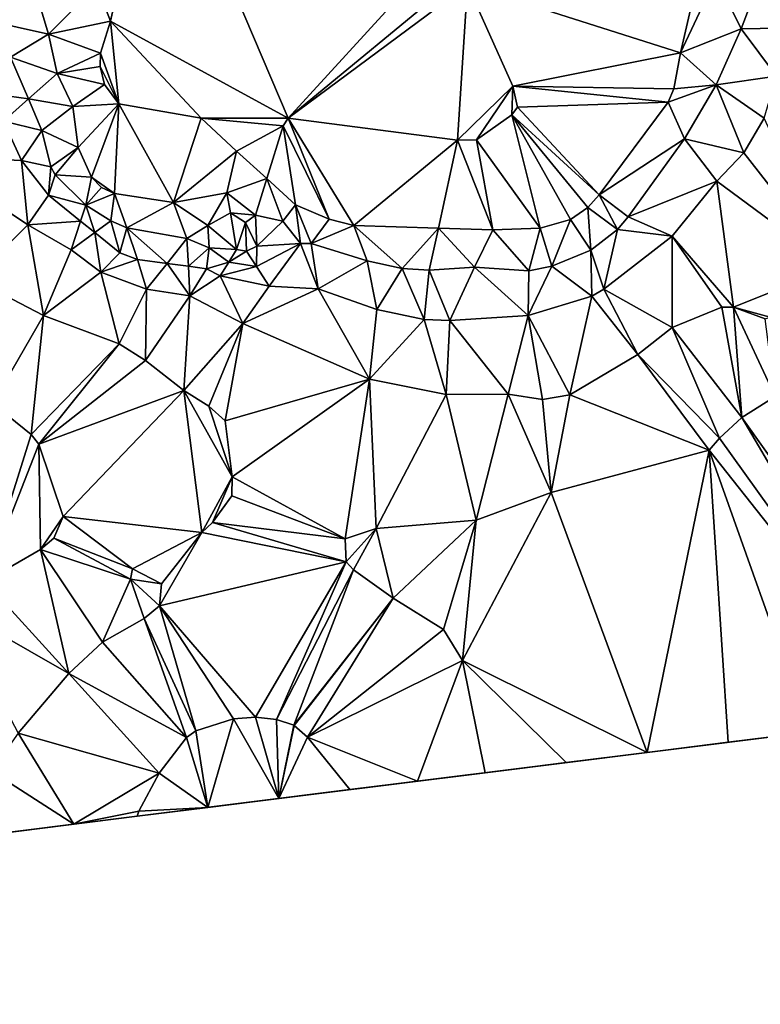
# Model space of a CAD drawing. Header units: inches. Extents: x 573063 to 573309, y 6670422 to 6670677.
# Tile 14 of 39: x 573221 to 573265, y 6670431 to 6670490. Entities that reach past the tile are written whole.
import ezdxf

# ---------------------------------------------------------------- set-up
doc = ezdxf.new("R2010")
doc.units = ezdxf.units.IN
doc.header["$MEASUREMENT"] = 0
doc.layers.add('Terreng_ortofoto', color=10, linetype='Continuous')

msp = doc.modelspace()

# ---------------------------------------------------------------- linework, layer by layer
at = {"layer": 'Terreng_ortofoto'}
for points in [[(573229.564, 6670501.979, 226.037), (573225.97, 6670491.58, 226), (573226.8, 6670489.46, 226)], [(573229.564, 6670501.979, 226.037), (573226.8, 6670489.46, 226), (573237.33, 6670483.71, 226)], [(573229.564, 6670501.979, 226.037), (573237.33, 6670483.71, 226), (573246.76, 6670494.01, 226)], [(573262.259, 6670494.633, 225.509), (573247.98, 6670491.62, 226), (573260.64, 6670487.58, 225)], [(573262.259, 6670494.633, 225.509), (573260.64, 6670487.58, 225), (573262.72, 6670492.06, 225)], [(573246.76, 6670494.01, 226), (573237.33, 6670483.71, 226), (573247.57, 6670492.16, 226)], [(573222.05, 6670492.26, 225), (573216.15, 6670492.53, 224), (573219.37, 6670489.52, 224)], [(573222.05, 6670492.26, 225), (573219.37, 6670489.52, 224), (573223.11, 6670488.7, 225)], [(573225.97, 6670491.58, 226), (573222.05, 6670492.26, 225), (573223.11, 6670488.7, 225)], [(573247.57, 6670492.16, 226), (573237.33, 6670483.71, 226), (573247.98, 6670491.62, 226)], [(573264.24, 6670489.01, 224), (573262.72, 6670492.06, 225), (573260.64, 6670487.58, 225)], [(573264.24, 6670489.01, 224), (573265.14, 6670491.42, 224), (573262.72, 6670492.06, 225)], [(573225.97, 6670491.58, 226), (573223.11, 6670488.7, 225), (573226.8, 6670489.46, 226)], [(573247.98, 6670491.62, 226), (573237.33, 6670483.71, 226), (573247.4, 6670482.39, 226)], [(573250.68, 6670485.61, 226), (573247.98, 6670491.62, 226), (573247.4, 6670482.39, 226)], [(573260.64, 6670487.58, 225), (573247.98, 6670491.62, 226), (573250.68, 6670485.61, 226)], [(573264.24, 6670489.01, 224), (573266.49, 6670489.05, 223), (573265.14, 6670491.42, 224)], [(573266.84, 6670491.78, 223), (573265.14, 6670491.42, 224), (573266.49, 6670489.05, 223)], [(573219.37, 6670489.52, 224), (573220.85, 6670487.32, 224), (573223.11, 6670488.7, 225)], [(573226.8, 6670489.46, 226), (573223.11, 6670488.7, 225), (573226.19, 6670487.57, 226)], [(573226.8, 6670489.46, 226), (573226.19, 6670487.57, 226), (573227.28, 6670484.56, 226)], [(573226.8, 6670489.46, 226), (573227.28, 6670484.56, 226), (573232.17, 6670483.71, 226)], [(573226.8, 6670489.46, 226), (573232.17, 6670483.71, 226), (573237.33, 6670483.71, 226)], [(573264.24, 6670489.01, 224), (573260.64, 6670487.58, 225), (573262.75, 6670485.68, 224)], [(573264.24, 6670489.01, 224), (573262.75, 6670485.68, 224), (573266.34, 6670486.2, 223)], [(573264.24, 6670489.01, 224), (573266.34, 6670486.2, 223), (573266.49, 6670489.05, 223)], [(573220.85, 6670487.32, 224), (573223.62, 6670486.35, 225), (573223.11, 6670488.7, 225)], [(573226.19, 6670487.57, 226), (573223.11, 6670488.7, 225), (573223.62, 6670486.35, 225)], [(573220.85, 6670487.32, 224), (573218.45, 6670485.32, 223), (573221.915, 6670484.843, 224)], [(573220.85, 6670487.32, 224), (573221.915, 6670484.843, 224), (573223.62, 6670486.35, 225)], [(573226.19, 6670487.57, 226), (573223.62, 6670486.35, 225), (573226.18, 6670486.77, 226)], [(573226.19, 6670487.57, 226), (573226.18, 6670486.77, 226), (573227.28, 6670484.56, 226)], [(573260.24, 6670485.44, 225), (573260.64, 6670487.58, 225), (573250.68, 6670485.61, 226)], [(573260.24, 6670485.44, 225), (573262.75, 6670485.68, 224), (573260.64, 6670487.58, 225)], [(573226.18, 6670486.77, 226), (573223.62, 6670486.35, 225), (573226.43, 6670485.71, 226)], [(573226.18, 6670486.77, 226), (573226.43, 6670485.71, 226), (573227.28, 6670484.56, 226)], [(573223.62, 6670486.35, 225), (573221.915, 6670484.843, 224), (573224.55, 6670484.4, 225)], [(573226.43, 6670485.71, 226), (573223.62, 6670486.35, 225), (573224.55, 6670484.4, 225)], [(573266.34, 6670486.2, 223), (573262.75, 6670485.68, 224), (573265.6, 6670483.71, 223)], [(573226.43, 6670485.71, 226), (573224.55, 6670484.4, 225), (573227.28, 6670484.56, 226)], [(573250.68, 6670485.61, 226), (573247.4, 6670482.39, 226), (573248.52, 6670482.42, 226)], [(573250.68, 6670485.61, 226), (573248.52, 6670482.42, 226), (573250.62, 6670483.9, 226)], [(573250.68, 6670485.61, 226), (573250.62, 6670483.9, 226), (573250.95, 6670484.35, 226)], [(573250.68, 6670485.61, 226), (573250.95, 6670484.35, 226), (573259.89, 6670484.65, 225)], [(573260.24, 6670485.44, 225), (573250.68, 6670485.61, 226), (573259.89, 6670484.65, 225)], [(573260.24, 6670485.44, 225), (573259.89, 6670484.65, 225), (573262.75, 6670485.68, 224)], [(573262.75, 6670485.68, 224), (573259.89, 6670484.65, 225), (573260.87, 6670482.48, 224)], [(573262.75, 6670485.68, 224), (573260.87, 6670482.48, 224), (573264.39, 6670481.64, 223)], [(573262.75, 6670485.68, 224), (573264.39, 6670481.64, 223), (573265.6, 6670483.71, 223)], [(573218.45, 6670485.32, 223), (573220.43, 6670483.53, 223), (573221.915, 6670484.843, 224)], [(573222.72, 6670482.97, 224), (573221.915, 6670484.843, 224), (573220.43, 6670483.53, 223)], [(573222.72, 6670482.97, 224), (573224.55, 6670484.4, 225), (573221.915, 6670484.843, 224)], [(573224.87, 6670481.96, 225), (573224.55, 6670484.4, 225), (573222.72, 6670482.97, 224)], [(573224.87, 6670481.96, 225), (573227.28, 6670484.56, 226), (573224.55, 6670484.4, 225)], [(573224.87, 6670481.96, 225), (573225.67, 6670480.19, 225), (573227.28, 6670484.56, 226)], [(573227.28, 6670484.56, 226), (573225.67, 6670480.19, 225), (573227.03, 6670479.22, 225)], [(573227.28, 6670484.56, 226), (573227.03, 6670479.22, 225), (573230.54, 6670478.69, 225)], [(573227.28, 6670484.56, 226), (573230.54, 6670478.69, 225), (573232.17, 6670483.71, 226)], [(573255.81, 6670479.15, 225), (573250.95, 6670484.35, 226), (573250.62, 6670483.9, 226)], [(573259.89, 6670484.65, 225), (573250.95, 6670484.35, 226), (573255.81, 6670479.15, 225)], [(573259.89, 6670484.65, 225), (573255.81, 6670479.15, 225), (573260.87, 6670482.48, 224)], [(573232.17, 6670483.71, 226), (573230.54, 6670478.69, 225), (573234.28, 6670481.74, 226)], [(573232.17, 6670483.71, 226), (573234.28, 6670481.74, 226), (573237.04, 6670483.24, 226)], [(573232.17, 6670483.71, 226), (573237.04, 6670483.24, 226), (573237.33, 6670483.71, 226)], [(573237.33, 6670483.71, 226), (573237.04, 6670483.24, 226), (573239.78, 6670477.7, 225)], [(573241.24, 6670477.32, 225), (573237.33, 6670483.71, 226), (573239.78, 6670477.7, 225)], [(573241.24, 6670477.32, 225), (573247.4, 6670482.39, 226), (573237.33, 6670483.71, 226)], [(573252.31, 6670477.17, 225), (573250.62, 6670483.9, 226), (573248.52, 6670482.42, 226)], [(573252.31, 6670477.17, 225), (573254.11, 6670477.68, 225), (573250.62, 6670483.9, 226)], [(573250.62, 6670483.9, 226), (573254.11, 6670477.68, 225), (573255.14, 6670478.4, 225)], [(573255.81, 6670479.15, 225), (573250.62, 6670483.9, 226), (573255.14, 6670478.4, 225)], [(573269.69, 6670474.86, 222), (573265.6, 6670483.71, 223), (573264.39, 6670481.64, 223)], [(573221.5, 6670481.18, 223), (573220.43, 6670483.53, 223), (573215.8, 6670481.45, 222)], [(573222.72, 6670482.97, 224), (573220.43, 6670483.53, 223), (573221.5, 6670481.18, 223)], [(573236.066, 6670480.117, 226), (573237.04, 6670483.24, 226), (573234.28, 6670481.74, 226)], [(573237.78, 6670478.56, 225), (573237.04, 6670483.24, 226), (573236.066, 6670480.117, 226)], [(573237.78, 6670478.56, 225), (573239.78, 6670477.7, 225), (573237.04, 6670483.24, 226)], [(573222.72, 6670482.97, 224), (573221.5, 6670481.18, 223), (573223.24, 6670480.81, 224)], [(573224.87, 6670481.96, 225), (573222.72, 6670482.97, 224), (573223.24, 6670480.81, 224)], [(573255.81, 6670479.15, 225), (573257.52, 6670477.84, 224), (573260.87, 6670482.48, 224)], [(573260.87, 6670482.48, 224), (573257.52, 6670477.84, 224), (573262.78, 6670479.96, 223)], [(573264.39, 6670481.64, 223), (573260.87, 6670482.48, 224), (573262.78, 6670479.96, 223)], [(573224.87, 6670481.96, 225), (573223.24, 6670480.81, 224), (573223.5, 6670480.33, 224)], [(573224.87, 6670481.96, 225), (573223.5, 6670480.33, 224), (573225.67, 6670480.19, 225)], [(573241.24, 6670477.32, 225), (573246.262, 6670477.168, 225), (573247.4, 6670482.39, 226)], [(573246.262, 6670477.168, 225), (573249.49, 6670477.07, 225), (573247.4, 6670482.39, 226)], [(573247.4, 6670482.39, 226), (573249.49, 6670477.07, 225), (573248.52, 6670482.42, 226)], [(573249.49, 6670477.07, 225), (573252.31, 6670477.17, 225), (573248.52, 6670482.42, 226)], [(573221.88, 6670477.37, 222), (573215.8, 6670481.45, 222), (573218.65, 6670474.14, 221)], [(573221.88, 6670477.37, 222), (573221.5, 6670481.18, 223), (573215.8, 6670481.45, 222)], [(573230.54, 6670478.69, 225), (573233.7, 6670479.26, 226), (573234.28, 6670481.74, 226)], [(573236.066, 6670480.117, 226), (573234.28, 6670481.74, 226), (573233.7, 6670479.26, 226)], [(573269.69, 6670474.86, 222), (573264.39, 6670481.64, 223), (573262.78, 6670479.96, 223)], [(573221.88, 6670477.37, 222), (573223.11, 6670479.13, 223), (573221.5, 6670481.18, 223)], [(573221.5, 6670481.18, 223), (573223.11, 6670479.13, 223), (573223.24, 6670480.81, 224)], [(573223.24, 6670480.81, 224), (573223.11, 6670479.13, 223), (573223.5, 6670480.33, 224)], [(573225.32, 6670478.53, 224), (573223.5, 6670480.33, 224), (573223.11, 6670479.13, 223)], [(573225.67, 6670480.19, 225), (573223.5, 6670480.33, 224), (573225.32, 6670478.53, 224)], [(573225.67, 6670480.19, 225), (573225.32, 6670478.53, 224), (573226.26, 6670479.58, 225)], [(573225.67, 6670480.19, 225), (573226.26, 6670479.58, 225), (573227.03, 6670479.22, 225)], [(573235.39, 6670477.95, 226), (573236.066, 6670480.117, 226), (573233.7, 6670479.26, 226)], [(573235.39, 6670477.95, 226), (573237.02, 6670477.58, 225), (573236.066, 6670480.117, 226)], [(573237.78, 6670478.56, 225), (573236.066, 6670480.117, 226), (573237.02, 6670477.58, 225)], [(573226.26, 6670479.58, 225), (573225.32, 6670478.53, 224), (573227.03, 6670479.22, 225)], [(573260.13, 6670476.7, 223), (573262.78, 6670479.96, 223), (573257.52, 6670477.84, 224)], [(573263.77, 6670472.48, 222), (573262.78, 6670479.96, 223), (573260.13, 6670476.7, 223)], [(573269.69, 6670474.86, 222), (573262.78, 6670479.96, 223), (573263.77, 6670472.48, 222)], [(573221.88, 6670477.37, 222), (573225.012, 6670477.591, 223), (573223.11, 6670479.13, 223)], [(573225.012, 6670477.591, 223), (573225.32, 6670478.53, 224), (573223.11, 6670479.13, 223)], [(573225.32, 6670478.53, 224), (573226.81, 6670477.6, 224), (573227.03, 6670479.22, 225)], [(573227.76, 6670477.2, 224), (573227.03, 6670479.22, 225), (573226.81, 6670477.6, 224)], [(573227.76, 6670477.2, 224), (573230.54, 6670478.69, 225), (573227.03, 6670479.22, 225)], [(573230.54, 6670478.69, 225), (573232.57, 6670477.33, 225), (573233.7, 6670479.26, 226)], [(573232.57, 6670477.33, 225), (573233.92, 6670478.09, 226), (573233.7, 6670479.26, 226)], [(573235.39, 6670477.95, 226), (573233.7, 6670479.26, 226), (573233.92, 6670478.09, 226)], [(573256.89, 6670477.1, 224), (573255.81, 6670479.15, 225), (573255.14, 6670478.4, 225)], [(573256.89, 6670477.1, 224), (573257.52, 6670477.84, 224), (573255.81, 6670479.15, 225)], [(573225.859, 6670476.907, 223), (573225.32, 6670478.53, 224), (573225.012, 6670477.591, 223)], [(573225.859, 6670476.907, 223), (573226.81, 6670477.6, 224), (573225.32, 6670478.53, 224)], [(573227.76, 6670477.2, 224), (573231.33, 6670476.56, 224), (573230.54, 6670478.69, 225)], [(573231.33, 6670476.56, 224), (573232.57, 6670477.33, 225), (573230.54, 6670478.69, 225)], [(573238.08, 6670476.26, 224), (573237.78, 6670478.56, 225), (573237.02, 6670477.58, 225)], [(573238.08, 6670476.26, 224), (573238.7, 6670476.26, 224), (573237.78, 6670478.56, 225)], [(573238.7, 6670476.26, 224), (573239.78, 6670477.7, 225), (573237.78, 6670478.56, 225)], [(573255.3, 6670475.87, 224), (573255.14, 6670478.4, 225), (573254.11, 6670477.68, 225)], [(573256.89, 6670477.1, 224), (573255.14, 6670478.4, 225), (573255.3, 6670475.87, 224)], [(573232.57, 6670477.33, 225), (573234.28, 6670475.9, 225), (573233.92, 6670478.09, 226)], [(573234.28, 6670475.9, 225), (573234.8, 6670477.5, 226), (573233.92, 6670478.09, 226)], [(573235.39, 6670477.95, 226), (573233.92, 6670478.09, 226), (573234.8, 6670477.5, 226)], [(573235.48, 6670476.11, 225), (573235.39, 6670477.95, 226), (573234.8, 6670477.5, 226)], [(573235.48, 6670476.11, 225), (573237.02, 6670477.58, 225), (573235.39, 6670477.95, 226)], [(573260.13, 6670476.7, 223), (573257.52, 6670477.84, 224), (573256.89, 6670477.1, 224)], [(573221.88, 6670477.37, 222), (573218.65, 6670474.14, 221), (573222.81, 6670471.99, 221)], [(573221.88, 6670477.37, 222), (573224.45, 6670475.88, 222), (573225.012, 6670477.591, 223)], [(573221.88, 6670477.37, 222), (573222.81, 6670471.99, 221), (573224.45, 6670475.88, 222)], [(573225.859, 6670476.907, 223), (573225.012, 6670477.591, 223), (573224.45, 6670475.88, 222)], [(573225.859, 6670476.907, 223), (573227.35, 6670475.7, 223), (573226.81, 6670477.6, 224)], [(573227.76, 6670477.2, 224), (573226.81, 6670477.6, 224), (573227.35, 6670475.7, 223)], [(573228.39, 6670475.31, 223), (573227.76, 6670477.2, 224), (573227.35, 6670475.7, 223)], [(573228.39, 6670475.31, 223), (573230.146, 6670475.075, 223), (573227.76, 6670477.2, 224)], [(573227.76, 6670477.2, 224), (573230.146, 6670475.075, 223), (573231.33, 6670476.56, 224)], [(573231.33, 6670476.56, 224), (573232.64, 6670476, 224), (573232.57, 6670477.33, 225)], [(573232.57, 6670477.33, 225), (573232.64, 6670476, 224), (573234.28, 6670475.9, 225)], [(573234.28, 6670475.9, 225), (573234.86, 6670475.81, 225), (573234.8, 6670477.5, 226)], [(573235.48, 6670476.11, 225), (573234.8, 6670477.5, 226), (573234.86, 6670475.81, 225)], [(573238.08, 6670476.26, 224), (573237.02, 6670477.58, 225), (573235.48, 6670476.11, 225)], [(573238.7, 6670476.26, 224), (573241.24, 6670477.32, 225), (573239.78, 6670477.7, 225)], [(573238.7, 6670476.26, 224), (573242.03, 6670475.23, 224), (573241.24, 6670477.32, 225)], [(573242.03, 6670475.23, 224), (573244.1, 6670474.77, 224), (573241.24, 6670477.32, 225)], [(573241.24, 6670477.32, 225), (573244.1, 6670474.77, 224), (573246.262, 6670477.168, 225)], [(573252.31, 6670477.17, 225), (573253, 6670474.91, 224), (573254.11, 6670477.68, 225)], [(573255.3, 6670475.87, 224), (573254.11, 6670477.68, 225), (573253, 6670474.91, 224)], [(573225.859, 6670476.907, 223), (573224.45, 6670475.88, 222), (573226.21, 6670474.55, 222)], [(573225.859, 6670476.907, 223), (573226.21, 6670474.55, 222), (573227.35, 6670475.7, 223)], [(573245.72, 6670474.68, 224), (573246.262, 6670477.168, 225), (573244.1, 6670474.77, 224)], [(573245.72, 6670474.68, 224), (573248.4, 6670474.85, 224), (573246.262, 6670477.168, 225)], [(573246.262, 6670477.168, 225), (573248.4, 6670474.85, 224), (573249.49, 6670477.07, 225)], [(573249.49, 6670477.07, 225), (573248.4, 6670474.85, 224), (573251.63, 6670474.64, 224)], [(573249.49, 6670477.07, 225), (573251.63, 6670474.64, 224), (573252.31, 6670477.17, 225)], [(573252.31, 6670477.17, 225), (573251.63, 6670474.64, 224), (573253, 6670474.91, 224)], [(573256.09, 6670473.55, 223), (573256.89, 6670477.1, 224), (573255.3, 6670475.87, 224)], [(573256.09, 6670473.55, 223), (573260.13, 6670476.7, 223), (573256.89, 6670477.1, 224)], [(573256.09, 6670473.55, 223), (573260.14, 6670471.27, 222), (573260.13, 6670476.7, 223)], [(573263.77, 6670472.48, 222), (573260.13, 6670476.7, 223), (573263.08, 6670472.47, 222)], [(573263.08, 6670472.47, 222), (573260.13, 6670476.7, 223), (573260.14, 6670471.27, 222)], [(573231.33, 6670476.56, 224), (573230.146, 6670475.075, 223), (573231.413, 6670474.906, 223)], [(573231.33, 6670476.56, 224), (573231.413, 6670474.906, 223), (573232.64, 6670476, 224)], [(573235.45, 6670474.9, 224), (573235.48, 6670476.11, 225), (573234.86, 6670475.81, 225)], [(573235.45, 6670474.9, 224), (573236.22, 6670473.72, 223), (573238.08, 6670476.26, 224)], [(573235.45, 6670474.9, 224), (573238.08, 6670476.26, 224), (573235.48, 6670476.11, 225)], [(573239.13, 6670473.57, 223), (573238.08, 6670476.26, 224), (573236.22, 6670473.72, 223)], [(573239.13, 6670473.57, 223), (573238.7, 6670476.26, 224), (573238.08, 6670476.26, 224)], [(573239.13, 6670473.57, 223), (573242.03, 6670475.23, 224), (573238.7, 6670476.26, 224)], [(573226.21, 6670474.55, 222), (573224.45, 6670475.88, 222), (573222.81, 6670471.99, 221)], [(573228.39, 6670475.31, 223), (573227.35, 6670475.7, 223), (573226.21, 6670474.55, 222)], [(573231.413, 6670474.906, 223), (573232.5, 6670474.76, 223), (573232.64, 6670476, 224)], [(573232.5, 6670474.76, 223), (573233.82, 6670475.16, 224), (573232.64, 6670476, 224)], [(573233.82, 6670475.16, 224), (573234.28, 6670475.9, 225), (573232.64, 6670476, 224)], [(573233.82, 6670475.16, 224), (573234.86, 6670475.81, 225), (573234.28, 6670475.9, 225)], [(573233.82, 6670475.16, 224), (573235.45, 6670474.9, 224), (573234.86, 6670475.81, 225)], [(573255.37, 6670473.14, 223), (573255.3, 6670475.87, 224), (573253, 6670474.91, 224)], [(573256.09, 6670473.55, 223), (573255.3, 6670475.87, 224), (573255.37, 6670473.14, 223)], [(573228.39, 6670475.31, 223), (573226.21, 6670474.55, 222), (573228.93, 6670473.55, 222)], [(573228.39, 6670475.31, 223), (573228.93, 6670473.55, 222), (573230.146, 6670475.075, 223)], [(573231.5, 6670473.16, 222), (573230.146, 6670475.075, 223), (573228.93, 6670473.55, 222)], [(573231.5, 6670473.16, 222), (573231.413, 6670474.906, 223), (573230.146, 6670475.075, 223)], [(573231.5, 6670473.16, 222), (573232.5, 6670474.76, 223), (573231.413, 6670474.906, 223)], [(573232.5, 6670474.76, 223), (573233.31, 6670474.33, 223), (573233.82, 6670475.16, 224)], [(573233.31, 6670474.33, 223), (573235.45, 6670474.9, 224), (573233.82, 6670475.16, 224)], [(573233.31, 6670474.33, 223), (573236.22, 6670473.72, 223), (573235.45, 6670474.9, 224)], [(573239.13, 6670473.57, 223), (573242.61, 6670472.34, 223), (573242.03, 6670475.23, 224)], [(573242.03, 6670475.23, 224), (573242.61, 6670472.34, 223), (573244.1, 6670474.77, 224)], [(573245.72, 6670474.68, 224), (573246.94, 6670471.68, 223), (573248.4, 6670474.85, 224)], [(573246.94, 6670471.68, 223), (573251.59, 6670471.99, 223), (573248.4, 6670474.85, 224)], [(573248.4, 6670474.85, 224), (573251.59, 6670471.99, 223), (573251.63, 6670474.64, 224)], [(573255.37, 6670473.14, 223), (573253, 6670474.91, 224), (573251.59, 6670471.99, 223)], [(573251.63, 6670474.64, 224), (573251.59, 6670471.99, 223), (573253, 6670474.91, 224)], [(573269.69, 6670474.86, 222), (573263.77, 6670472.48, 222), (573265.95, 6670471.89, 222)], [(573226.21, 6670474.55, 222), (573222.81, 6670471.99, 221), (573227.31, 6670470.3, 221)], [(573228.93, 6670473.55, 222), (573226.21, 6670474.55, 222), (573227.31, 6670470.3, 221)], [(573231.5, 6670473.16, 222), (573233.31, 6670474.33, 223), (573232.5, 6670474.76, 223)], [(573231.5, 6670473.16, 222), (573234.65, 6670471.5, 222), (573233.31, 6670474.33, 223)], [(573233.31, 6670474.33, 223), (573234.65, 6670471.5, 222), (573236.22, 6670473.72, 223)], [(573242.61, 6670472.34, 223), (573245.42, 6670471.74, 223), (573244.1, 6670474.77, 224)], [(573245.72, 6670474.68, 224), (573244.1, 6670474.77, 224), (573245.42, 6670471.74, 223)], [(573245.72, 6670474.68, 224), (573245.42, 6670471.74, 223), (573246.94, 6670471.68, 223)], [(573219.79, 6670466.75, 220), (573222.81, 6670471.99, 221), (573218.65, 6670474.14, 221)], [(573239.13, 6670473.57, 223), (573236.22, 6670473.72, 223), (573234.65, 6670471.5, 222)], [(573228.87, 6670469.32, 221), (573228.93, 6670473.55, 222), (573227.31, 6670470.3, 221)], [(573228.87, 6670469.32, 221), (573231.5, 6670473.16, 222), (573228.93, 6670473.55, 222)], [(573231.15, 6670467.53, 221), (573231.5, 6670473.16, 222), (573228.87, 6670469.32, 221)], [(573231.15, 6670467.53, 221), (573234.65, 6670471.5, 222), (573231.5, 6670473.16, 222)], [(573242.16, 6670468.21, 222), (573239.13, 6670473.57, 223), (573234.65, 6670471.5, 222)], [(573242.16, 6670468.21, 222), (573242.61, 6670472.34, 223), (573239.13, 6670473.57, 223)], [(573254.06, 6670467.28, 222), (573255.37, 6670473.14, 223), (573251.59, 6670471.99, 223)], [(573254.06, 6670467.28, 222), (573258.09, 6670469.67, 222), (573255.37, 6670473.14, 223)], [(573256.09, 6670473.55, 223), (573255.37, 6670473.14, 223), (573258.09, 6670469.67, 222)], [(573256.09, 6670473.55, 223), (573258.09, 6670469.67, 222), (573260.14, 6670471.27, 222)], [(573219.79, 6670466.75, 220), (573222.09, 6670464.91, 220), (573222.81, 6670471.99, 221)], [(573222.09, 6670464.91, 220), (573227.31, 6670470.3, 221), (573222.81, 6670471.99, 221)], [(573242.16, 6670468.21, 222), (573245.42, 6670471.74, 223), (573242.61, 6670472.34, 223)], [(573246.94, 6670471.68, 223), (573250.41, 6670467.31, 222), (573251.59, 6670471.99, 223)], [(573250.41, 6670467.31, 222), (573252.43, 6670467, 222), (573251.59, 6670471.99, 223)], [(573254.06, 6670467.28, 222), (573251.59, 6670471.99, 223), (573252.43, 6670467, 222)], [(573264.28, 6670465.93, 221), (573263.08, 6670472.47, 222), (573260.14, 6670471.27, 222)], [(573264.28, 6670465.93, 221), (573263.77, 6670472.48, 222), (573263.08, 6670472.47, 222)], [(573266.25, 6670467.17, 221), (573263.77, 6670472.48, 222), (573264.28, 6670465.93, 221)], [(573266.25, 6670467.17, 221), (573265.66, 6670471.79, 222), (573263.77, 6670472.48, 222)], [(573265.66, 6670471.79, 222), (573265.95, 6670471.89, 222), (573263.77, 6670472.48, 222)], [(573231.15, 6670467.53, 221), (573232.62, 6670466.6, 221), (573234.65, 6670471.5, 222)], [(573232.62, 6670466.6, 221), (573233.6, 6670465.73, 221), (573234.65, 6670471.5, 222)], [(573233.6, 6670465.73, 221), (573242.16, 6670468.21, 222), (573234.65, 6670471.5, 222)], [(573246.72, 6670467.29, 222), (573245.42, 6670471.74, 223), (573242.16, 6670468.21, 222)], [(573246.72, 6670467.29, 222), (573246.94, 6670471.68, 223), (573245.42, 6670471.74, 223)], [(573246.72, 6670467.29, 222), (573250.41, 6670467.31, 222), (573246.94, 6670471.68, 223)], [(573262.94, 6670464.69, 221), (573260.14, 6670471.27, 222), (573258.09, 6670469.67, 222)], [(573264.28, 6670465.93, 221), (573260.14, 6670471.27, 222), (573262.94, 6670464.69, 221)], [(573222.09, 6670464.91, 220), (573222.53, 6670464.35, 220), (573227.31, 6670470.3, 221)], [(573228.87, 6670469.32, 221), (573227.31, 6670470.3, 221), (573222.53, 6670464.35, 220)], [(573262.34, 6670463.99, 221), (573258.09, 6670469.67, 222), (573254.06, 6670467.28, 222)], [(573262.34, 6670463.99, 221), (573262.94, 6670464.69, 221), (573258.09, 6670469.67, 222)], [(573231.15, 6670467.53, 221), (573228.87, 6670469.32, 221), (573222.53, 6670464.35, 220)], [(573234.01, 6670462.4, 221), (573242.16, 6670468.21, 222), (573233.6, 6670465.73, 221)], [(573234.01, 6670462.4, 221), (573240.72, 6670458.72, 221), (573242.16, 6670468.21, 222)], [(573242.16, 6670468.21, 222), (573240.72, 6670458.72, 221), (573242.57, 6670459.33, 221)], [(573246.72, 6670467.29, 222), (573242.16, 6670468.21, 222), (573242.57, 6670459.33, 221)], [(573231.15, 6670467.53, 221), (573222.53, 6670464.35, 220), (573223.99, 6670460.04, 220)], [(573231.15, 6670467.53, 221), (573223.99, 6670460.04, 220), (573232.21, 6670459.09, 221)], [(573231.15, 6670467.53, 221), (573232.21, 6670459.09, 221), (573234.01, 6670462.4, 221)], [(573231.15, 6670467.53, 221), (573234.01, 6670462.4, 221), (573232.62, 6670466.6, 221)], [(573246.72, 6670467.29, 222), (573242.57, 6670459.33, 221), (573248.51, 6670459.83, 221)], [(573246.72, 6670467.29, 222), (573248.51, 6670459.83, 221), (573250.41, 6670467.31, 222)], [(573250.41, 6670467.31, 222), (573248.51, 6670459.83, 221), (573252.96, 6670461.48, 221)], [(573250.41, 6670467.31, 222), (573252.96, 6670461.48, 221), (573252.43, 6670467, 222)], [(573254.06, 6670467.28, 222), (573252.43, 6670467, 222), (573252.96, 6670461.48, 221)], [(573262.34, 6670463.99, 221), (573254.06, 6670467.28, 222), (573252.96, 6670461.48, 221)], [(573219.79, 6670466.75, 220), (573219.33, 6670456.19, 220), (573222.09, 6670464.91, 220)], [(573266.25, 6670467.17, 221), (573264.28, 6670465.93, 221), (573275.88, 6670449.65, 221)], [(573232.62, 6670466.6, 221), (573234.01, 6670462.4, 221), (573233.6, 6670465.73, 221)], [(573264.28, 6670465.93, 221), (573262.94, 6670464.69, 221), (573274.33, 6670448.82, 221)], [(573264.28, 6670465.93, 221), (573274.33, 6670448.82, 221), (573275.88, 6670449.65, 221)], [(573222.09, 6670464.91, 220), (573219.33, 6670456.19, 220), (573222.53, 6670464.35, 220)], [(573222.53, 6670464.35, 220), (573219.33, 6670456.19, 220), (573222.64, 6670458.08, 220)], [(573222.53, 6670464.35, 220), (573222.64, 6670458.08, 220), (573223.99, 6670460.04, 220)], [(573262.34, 6670463.99, 221), (573274.33, 6670448.82, 221), (573262.94, 6670464.69, 221)], [(573262.34, 6670463.99, 221), (573252.96, 6670461.48, 221), (573258.659, 6670446.042, 221)], [(573262.34, 6670463.99, 221), (573258.659, 6670446.042, 221), (573263.471, 6670446.646, 221)], [(573262.34, 6670463.99, 221), (573263.471, 6670446.646, 221), (573268.283, 6670447.249, 221)], [(573262.34, 6670463.99, 221), (573268.283, 6670447.249, 221), (573274.33, 6670448.82, 221)], [(573232.21, 6670459.09, 221), (573232.85, 6670459.7, 221), (573234.01, 6670462.4, 221)], [(573234.01, 6670462.4, 221), (573232.85, 6670459.7, 221), (573233.99, 6670461.28, 221)], [(573234.01, 6670462.4, 221), (573233.99, 6670461.28, 221), (573240.72, 6670458.72, 221)], [(573247.69, 6670451.49, 221), (573258.659, 6670446.042, 221), (573252.96, 6670461.48, 221)], [(573247.69, 6670451.49, 221), (573252.96, 6670461.48, 221), (573248.51, 6670459.83, 221)], [(573233.99, 6670461.28, 221), (573232.85, 6670459.7, 221), (573240.72, 6670458.72, 221)], [(573223.99, 6670460.04, 220), (573222.64, 6670458.08, 220), (573223.43, 6670458.76, 220)], [(573228.1, 6670456.95, 221), (573223.99, 6670460.04, 220), (573223.43, 6670458.76, 220)], [(573232.21, 6670459.09, 221), (573223.99, 6670460.04, 220), (573228.1, 6670456.95, 221)], [(573232.21, 6670459.09, 221), (573240.79, 6670457.35, 221), (573232.85, 6670459.7, 221)], [(573232.85, 6670459.7, 221), (573240.79, 6670457.35, 221), (573240.72, 6670458.72, 221)], [(573242.57, 6670459.33, 221), (573243.57, 6670455.19, 221), (573248.51, 6670459.83, 221)], [(573243.57, 6670455.19, 221), (573246.57, 6670453.34, 221), (573248.51, 6670459.83, 221)], [(573247.69, 6670451.49, 221), (573248.51, 6670459.83, 221), (573246.57, 6670453.34, 221)], [(573232.21, 6670459.09, 221), (573228.1, 6670456.95, 221), (573229.82, 6670456.04, 221)], [(573229.71, 6670454.74, 221), (573240.79, 6670457.35, 221), (573232.21, 6670459.09, 221)], [(573229.71, 6670454.74, 221), (573232.21, 6670459.09, 221), (573229.82, 6670456.04, 221)], [(573240.72, 6670458.72, 221), (573240.79, 6670457.35, 221), (573242.57, 6670459.33, 221)], [(573240.79, 6670457.35, 221), (573241.22, 6670456.88, 221), (573242.57, 6670459.33, 221)], [(573242.57, 6670459.33, 221), (573241.22, 6670456.88, 221), (573243.57, 6670455.19, 221)], [(573227.97, 6670456.33, 221), (573223.43, 6670458.76, 220), (573222.64, 6670458.08, 220)], [(573227.97, 6670456.33, 221), (573228.1, 6670456.95, 221), (573223.43, 6670458.76, 220)], [(573222.64, 6670458.08, 220), (573219.33, 6670456.19, 220), (573224.32, 6670450.72, 221)], [(573222.64, 6670458.08, 220), (573224.32, 6670450.72, 221), (573226.32, 6670452.58, 221)], [(573227.97, 6670456.33, 221), (573222.64, 6670458.08, 220), (573226.32, 6670452.58, 221)], [(573229.71, 6670454.74, 221), (573235.4, 6670448.13, 222), (573240.79, 6670457.35, 221)], [(573240.79, 6670457.35, 221), (573235.4, 6670448.13, 222), (573236.65, 6670448, 222)], [(573240.79, 6670457.35, 221), (573236.65, 6670448, 222), (573241.22, 6670456.88, 221)], [(573227.97, 6670456.33, 221), (573229.82, 6670456.04, 221), (573228.1, 6670456.95, 221)], [(573241.22, 6670456.88, 221), (573236.65, 6670448, 222), (573237.671, 6670447.656, 222)], [(573241.22, 6670456.88, 221), (573237.671, 6670447.656, 222), (573243.57, 6670455.19, 221)], [(573219.33, 6670456.19, 220), (573217.35, 6670454.7, 220), (573224.32, 6670450.72, 221)], [(573227.97, 6670456.33, 221), (573226.32, 6670452.58, 221), (573228.78, 6670454, 221)], [(573229.71, 6670454.74, 221), (573229.82, 6670456.04, 221), (573227.97, 6670456.33, 221)], [(573229.71, 6670454.74, 221), (573227.97, 6670456.33, 221), (573228.78, 6670454, 221)], [(573243.57, 6670455.19, 221), (573237.671, 6670447.656, 222), (573237.705, 6670447.637, 222)], [(573243.57, 6670455.19, 221), (573237.705, 6670447.637, 222), (573238.48, 6670446.95, 222)], [(573243.57, 6670455.19, 221), (573238.48, 6670446.95, 222), (573246.57, 6670453.34, 221)], [(573217.35, 6670454.7, 220), (573221.3, 6670447.18, 221), (573224.32, 6670450.72, 221)], [(573229.71, 6670454.74, 221), (573228.78, 6670454, 221), (573231.85, 6670447.32, 222)], [(573229.71, 6670454.74, 221), (573231.85, 6670447.32, 222), (573234.1, 6670448.03, 222)], [(573229.71, 6670454.74, 221), (573234.1, 6670448.03, 222), (573235.4, 6670448.13, 222)], [(573228.78, 6670454, 221), (573226.32, 6670452.58, 221), (573231.3, 6670446.92, 222)], [(573228.78, 6670454, 221), (573231.3, 6670446.92, 222), (573231.85, 6670447.32, 222)], [(573238.48, 6670446.95, 222), (573247.69, 6670451.49, 221), (573246.57, 6670453.34, 221)], [(573226.32, 6670452.58, 221), (573224.32, 6670450.72, 221), (573231.3, 6670446.92, 222)], [(573228.368, 6670442.243, 222), (573306.795, 6670452.079, 226.89), (573268.283, 6670447.249, 221)], [(573245.018, 6670444.332, 221.5), (573247.69, 6670451.49, 221), (573238.48, 6670446.95, 222)], [(573245.018, 6670444.332, 221.5), (573249.035, 6670444.835, 221), (573247.69, 6670451.49, 221)], [(573247.69, 6670451.49, 221), (573249.035, 6670444.835, 221), (573253.847, 6670445.439, 221)], [(573247.69, 6670451.49, 221), (573253.847, 6670445.439, 221), (573258.659, 6670446.042, 221)], [(573229.69, 6670444.81, 222), (573224.32, 6670450.72, 221), (573221.3, 6670447.18, 221)], [(573229.69, 6670444.81, 222), (573231.3, 6670446.92, 222), (573224.32, 6670450.72, 221)], [(573231.85, 6670447.32, 222), (573232.579, 6670442.772, 222), (573234.1, 6670448.03, 222)], [(573236.791, 6670443.3, 222), (573234.1, 6670448.03, 222), (573232.579, 6670442.772, 222)], [(573236.791, 6670443.3, 222), (573235.4, 6670448.13, 222), (573234.1, 6670448.03, 222)], [(573236.791, 6670443.3, 222), (573236.65, 6670448, 222), (573235.4, 6670448.13, 222)], [(573236.791, 6670443.3, 222), (573237.671, 6670447.656, 222), (573236.65, 6670448, 222)], [(573236.791, 6670443.3, 222), (573237.705, 6670447.637, 222), (573237.671, 6670447.656, 222)], [(573236.791, 6670443.3, 222), (573238.48, 6670446.95, 222), (573237.705, 6670447.637, 222)], [(573219.71, 6670444.93, 221), (573224.617, 6670441.773, 221.667), (573221.3, 6670447.18, 221)], [(573229.69, 6670444.81, 222), (573221.3, 6670447.18, 221), (573224.617, 6670441.773, 221.667)], [(573228.368, 6670442.243, 222), (573268.283, 6670447.249, 221), (573258.659, 6670446.042, 221)], [(573229.69, 6670444.81, 222), (573232.579, 6670442.772, 222), (573231.3, 6670446.92, 222)], [(573231.85, 6670447.32, 222), (573231.3, 6670446.92, 222), (573232.579, 6670442.772, 222)], [(573236.791, 6670443.3, 222), (573241.002, 6670443.828, 222), (573238.48, 6670446.95, 222)], [(573241.002, 6670443.828, 222), (573245.018, 6670444.332, 221.5), (573238.48, 6670446.95, 222)], [(573268.283, 6670447.249, 221), (573263.471, 6670446.646, 221), (573258.659, 6670446.042, 221)], [(573228.368, 6670442.243, 222), (573258.659, 6670446.042, 221), (573249.035, 6670444.835, 221)], [(573253.847, 6670445.439, 221), (573249.035, 6670444.835, 221), (573258.659, 6670446.042, 221)], [(573219.71, 6670444.93, 221), (573220.866, 6670441.303, 221.333), (573224.617, 6670441.773, 221.667)], [(573228.48, 6670442.54, 222), (573229.69, 6670444.81, 222), (573224.617, 6670441.773, 221.667)], [(573228.368, 6670442.243, 222), (573249.035, 6670444.835, 221), (573241.002, 6670443.828, 222)], [(573228.48, 6670442.54, 222), (573232.579, 6670442.772, 222), (573229.69, 6670444.81, 222)], [(573241.002, 6670443.828, 222), (573249.035, 6670444.835, 221), (573245.018, 6670444.332, 221.5)], [(573228.368, 6670442.243, 222), (573241.002, 6670443.828, 222), (573236.791, 6670443.3, 222)], [(573228.368, 6670442.243, 222), (573236.791, 6670443.3, 222), (573232.579, 6670442.772, 222)], [(573228.48, 6670442.54, 222), (573228.368, 6670442.243, 222), (573232.579, 6670442.772, 222)], [(573139.36, 6670431.08, 218), (573228.368, 6670442.243, 222), (573196.705, 6670438.272, 220.295)], [(573228.368, 6670442.243, 222), (573207.842, 6670439.669, 220.681), (573196.705, 6670438.272, 220.295)], [(573228.368, 6670442.243, 222), (573208.719, 6670439.779, 220.711), (573207.842, 6670439.669, 220.681)], [(573228.368, 6670442.243, 222), (573217.115, 6670440.832, 221), (573208.719, 6670439.779, 220.711)], [(573228.368, 6670442.243, 222), (573224.617, 6670441.773, 221.667), (573217.115, 6670440.832, 221)], [(573228.48, 6670442.54, 222), (573224.617, 6670441.773, 221.667), (573228.368, 6670442.243, 222)], [(573224.617, 6670441.773, 221.667), (573220.866, 6670441.303, 221.333), (573217.115, 6670440.832, 221)]]:
    msp.add_3dface(points, dxfattribs=at)

doc.saveas('drawing.dxf')
